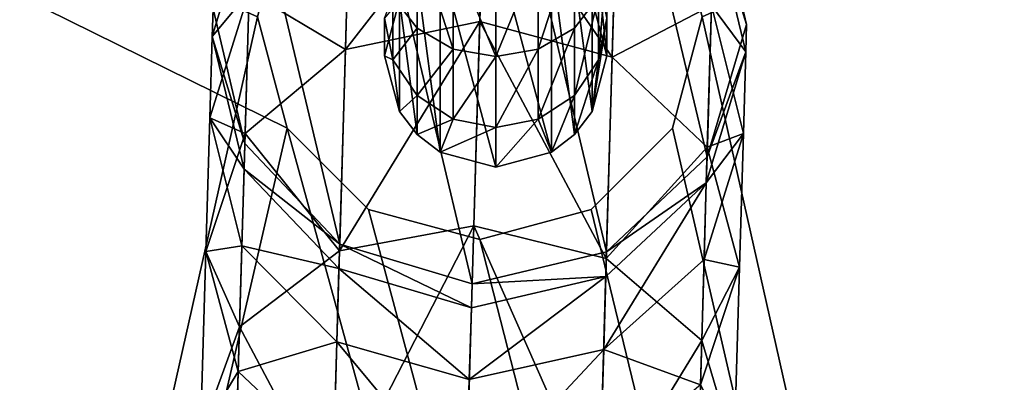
# Model space of a CAD drawing. Header units: millimetres. Extents: x -326 to 2371, y -557 to 1237.
# Tile 55 of 114: x 60.36 to 82.49, y 374.37 to 382.51. Entities that reach past the tile are written whole.
import ezdxf

# ---------------------------------------------------------------- set-up
doc = ezdxf.new("R2010")
doc.units = ezdxf.units.MM
doc.header["$LTSCALE"] = 25.4
doc.layers.get('0').update_dxf_attribs({"true_color": 0xff5454})

# ---------------------------------------------------------------- blocks, each defined once
blk = doc.blocks.new('MONO-BIURKOWA-7703.STL')
at = {"color": 250, "true_color": 0x262626}
mesh = blk.add_polyface(dxfattribs=at)
corners = [(1.381, 197.4, 761.884), (0.7, 382.577, 761.884), (0.7, 202.577, 761.884), (1.381, 387.753, 761.884), (3.379, 192.577, 761.884), (3.379, 392.577, 761.884), (6.558, 188.435, 761.884), (6.558, 396.719, 761.884), (10.7, 185.256, 761.884), (10.7, 399.897, 761.884), (15.524, 183.258, 761.884), (15.524, 401.895, 761.884), (20.7, 182.577, 761.884), (20.7, 402.577, 761.884), (120.7, 182.577, 761.884), (66.37, 380.077, 761.884), (65.7, 382.577, 761.884), (68.2, 378.247, 761.884), (70.7, 377.577, 761.884), (73.2, 378.247, 761.884), (75.03, 380.077, 761.884), (75.7, 382.577, 761.884), (68.2, 386.907, 761.884), (120.7, 402.577, 761.884), (66.37, 385.077, 761.884), (70.7, 387.577, 761.884), (73.2, 386.907, 761.884), (75.03, 385.077, 761.884), (125.876, 183.258, 761.884), (125.876, 401.895, 761.884), (130.7, 185.256, 761.884), (130.7, 399.897, 761.884), (134.842, 188.435, 761.884), (134.842, 396.719, 761.884), (138.021, 192.577, 761.884), (138.021, 392.577, 761.884), (140.019, 197.4, 761.884), (140.019, 387.753, 761.884), (140.7, 202.577, 761.884), (140.7, 382.577, 761.884)]
mesh.append_faces([[corners[k] for k in face] for face in [(0, 1, 2), (37, 38, 39)]], dxfattribs={"vtx0": -1, "color": 250})
mesh.append_faces([[corners[k] for k in face] for face in [(1, 0, 3), (3, 4, 5), (5, 6, 7), (7, 8, 9), (9, 10, 11), (11, 12, 13), (15, 14, 17), (17, 14, 18), (18, 14, 19), (19, 14, 20), (20, 14, 21), (13, 22, 23), (22, 13, 24), (24, 13, 16), (23, 28, 29), (29, 30, 31), (31, 32, 33), (33, 34, 35), (35, 36, 37)]], dxfattribs={"vtx0": -1, "vtx1": -1, "color": 250})
mesh.append_faces([[corners[k] for k in face] for face in [(13, 14, 15), (23, 21, 14)]], dxfattribs={"vtx0": -1, "vtx1": -1, "vtx2": -1, "color": 250})
mesh.append_faces([[corners[k] for k in face] for face in [(3, 0, 4), (5, 4, 6), (7, 6, 8), (9, 8, 10), (11, 10, 12), (13, 12, 14), (13, 15, 16), (23, 22, 25), (23, 25, 26), (23, 26, 27), (23, 27, 21), (23, 14, 28), (29, 28, 30), (31, 30, 32), (33, 32, 34), (35, 34, 36), (37, 36, 38)]], dxfattribs={"vtx0": -1, "vtx2": -1, "color": 250})
mesh = blk.add_polyface(dxfattribs=at)
corners = [(1.381, 387.753, 757.884), (0.7, 202.577, 757.884), (0.7, 382.577, 757.884), (1.381, 197.4, 757.884), (3.379, 392.577, 757.884), (3.379, 192.577, 757.884), (6.558, 396.719, 757.884), (6.558, 188.435, 757.884), (10.7, 399.897, 757.884), (10.7, 185.256, 757.884), (15.524, 401.895, 757.884), (15.524, 183.258, 757.884), (20.7, 402.577, 757.884), (20.7, 182.577, 757.884), (65.7, 382.577, 757.884), (66.37, 385.077, 757.884), (68.2, 386.907, 757.884), (120.7, 402.577, 757.884), (70.7, 387.577, 757.884), (73.2, 386.907, 757.884), (75.03, 385.077, 757.884), (75.7, 382.577, 757.884), (66.37, 380.077, 757.884), (120.7, 182.577, 757.884), (68.2, 378.247, 757.884), (70.7, 377.577, 757.884), (73.2, 378.247, 757.884), (75.03, 380.077, 757.884), (125.876, 401.895, 757.884), (125.876, 183.258, 757.884), (130.7, 399.897, 757.884), (130.7, 185.256, 757.884), (134.842, 396.719, 757.884), (134.842, 188.435, 757.884), (138.021, 392.577, 757.884), (138.021, 192.577, 757.884), (140.019, 387.753, 757.884), (140.019, 197.4, 757.884), (140.7, 382.577, 757.884), (140.7, 202.577, 757.884)]
mesh.append_faces([[corners[k] for k in face] for face in [(0, 1, 2), (37, 38, 39)]], dxfattribs={"vtx0": -1, "color": 250})
mesh.append_faces([[corners[k] for k in face] for face in [(1, 0, 3), (3, 4, 5), (5, 6, 7), (7, 8, 9), (9, 10, 11), (11, 12, 13), (14, 12, 15), (15, 12, 16), (16, 17, 18), (18, 17, 19), (19, 17, 20), (20, 17, 21), (13, 22, 23), (22, 13, 14), (23, 28, 29), (29, 30, 31), (31, 32, 33), (33, 34, 35), (35, 36, 37)]], dxfattribs={"vtx0": -1, "vtx1": -1, "color": 250})
mesh.append_faces([[corners[k] for k in face] for face in [(13, 12, 14), (23, 21, 17)]], dxfattribs={"vtx0": -1, "vtx1": -1, "vtx2": -1, "color": 250})
mesh.append_faces([[corners[k] for k in face] for face in [(3, 0, 4), (5, 4, 6), (7, 6, 8), (9, 8, 10), (11, 10, 12), (16, 12, 17), (23, 22, 24), (23, 24, 25), (23, 25, 26), (23, 26, 27), (23, 27, 21), (23, 17, 28), (29, 28, 30), (31, 30, 32), (33, 32, 34), (35, 34, 36), (37, 36, 38)]], dxfattribs={"vtx0": -1, "vtx2": -1, "color": 250})
mesh = blk.add_polyface(dxfattribs=at)
corners = [(65.593, 385.727, 761.884), (65.419, 379.729, 761.884), (64.703, 382.751, 761.884), (67.55, 377.47, 761.884), (67.852, 387.858, 761.884), (70.526, 376.579, 761.884), (70.874, 388.574, 761.884), (73.548, 377.296, 761.884), (73.85, 387.684, 761.884), (75.807, 379.427, 761.884), (75.981, 385.425, 761.884), (76.697, 382.402, 761.884)]
mesh.append_faces([[corners[k] for k in face] for face in [(0, 1, 2), (9, 10, 11)]], dxfattribs={"vtx0": -1, "color": 250})
mesh.append_faces([[corners[k] for k in face] for face in [(1, 0, 3), (3, 4, 5), (5, 6, 7), (7, 8, 9)]], dxfattribs={"vtx0": -1, "vtx1": -1, "color": 250})
mesh.append_faces([[corners[k] for k in face] for face in [(3, 0, 4), (5, 4, 6), (7, 6, 8), (9, 8, 10)]], dxfattribs={"vtx0": -1, "vtx2": -1, "color": 250})
mesh = blk.add_polyface(dxfattribs=at)
corners = [(67.677, 381.844, 1130.942), (70.795, 385.835, 1123.188), (67.774, 385.158, 1122.94), (70.697, 382.473, 1131.307)]
mesh.append_faces([[corners[k] for k in face] for face in [(0, 1, 2), (1, 0, 3)]], dxfattribs={"vtx0": -1, "color": 250})
mesh = blk.add_polyface(dxfattribs=at)
corners = [(70.795, 385.835, 1123.188), (73.675, 381.67, 1130.942), (73.771, 384.983, 1122.94), (70.697, 382.473, 1131.307)]
mesh.append_faces([[corners[k] for k in face] for face in [(0, 1, 2), (1, 0, 3)]], dxfattribs={"vtx0": -1, "color": 250})
mesh = blk.add_polyface(dxfattribs=at)
corners = [(65.574, 385.074, 1114.175), (64.703, 382.751, 1105.884), (64.685, 382.136, 1113.705), (65.593, 385.727, 1105.884)]
mesh.append_faces([[corners[k] for k in face] for face in [(0, 1, 2), (1, 0, 3)]], dxfattribs={"vtx0": -1, "color": 250})
mesh = blk.add_polyface(dxfattribs=at)
corners = [(76.697, 382.402, 1105.884), (75.962, 384.772, 1114.175), (76.68, 381.787, 1113.705), (75.981, 385.425, 1105.884)]
mesh.append_faces([[corners[k] for k in face] for face in [(0, 1, 2), (1, 0, 3)]], dxfattribs={"vtx0": -1, "color": 250})
mesh = blk.add_polyface(dxfattribs=at)
corners = [(75.981, 385.425, 761.884), (76.697, 382.402, 1105.884), (76.697, 382.402, 761.884), (75.981, 385.425, 1105.884)]
mesh.append_faces([[corners[k] for k in face] for face in [(0, 1, 2), (1, 0, 3)]], dxfattribs={"vtx0": -1, "color": 250})
mesh = blk.add_polyface(dxfattribs=at)
corners = [(67.677, 381.844, 1130.942), (65.518, 383.134, 1122.261), (65.425, 379.952, 1129.945), (67.774, 385.158, 1122.94)]
mesh.append_faces([[corners[k] for k in face] for face in [(0, 1, 2), (1, 0, 3)]], dxfattribs={"vtx0": -1, "color": 250})
mesh = blk.add_polyface(dxfattribs=at)
corners = [(65.518, 383.134, 1122.261), (64.685, 382.136, 1113.705), (64.631, 380.305, 1121.334), (65.574, 385.074, 1114.175)]
mesh.append_faces([[corners[k] for k in face] for face in [(0, 1, 2), (1, 0, 3)]], dxfattribs={"vtx0": -1, "color": 250})
mesh = blk.add_polyface(dxfattribs=at)
corners = [(75.906, 382.832, 1122.261), (73.675, 381.67, 1130.942), (75.813, 379.65, 1129.945), (73.771, 384.983, 1122.94)]
mesh.append_faces([[corners[k] for k in face] for face in [(0, 1, 2), (1, 0, 3)]], dxfattribs={"vtx0": -1, "color": 250})
at = {"color": 18, "true_color": 0x000000}
mesh = blk.add_polyface(dxfattribs=at)
corners = [(68.748, 383.032, 805.477), (69.29, 384.353, 802.594), (69.29, 382.323, 805.084), (68.748, 384.874, 803.216)]
mesh.append_faces([[corners[k] for k in face] for face in [(0, 1, 2), (1, 0, 3)]], dxfattribs={"vtx0": -1, "color": 18})
mesh = blk.add_polyface(dxfattribs=at)
corners = [(72.826, 384.353, 802.594), (73.367, 383.032, 805.477), (72.826, 382.323, 805.084), (73.367, 384.874, 803.216)]
mesh.append_faces([[corners[k] for k in face] for face in [(0, 1, 2), (1, 0, 3)]], dxfattribs={"vtx0": -1, "color": 18})
at = {"color": 250, "true_color": 0x262626}
mesh = blk.add_polyface(dxfattribs=at)
corners = [(76.68, 381.787, 1113.705), (75.906, 382.832, 1122.261), (76.626, 379.956, 1121.334), (75.962, 384.772, 1114.175)]
mesh.append_faces([[corners[k] for k in face] for face in [(0, 1, 2), (1, 0, 3)]], dxfattribs={"vtx0": -1, "color": 250})
at = {"color": 18, "true_color": 0x000000}
mesh = blk.add_polyface(dxfattribs=at)
corners = [(70.101, 381.849, 804.821), (69.29, 384.353, 802.594), (70.101, 384.005, 802.179), (69.29, 382.323, 805.084)]
mesh.append_faces([[corners[k] for k in face] for face in [(0, 1, 2), (1, 0, 3)]], dxfattribs={"vtx0": -1, "color": 18})
mesh = blk.add_polyface(dxfattribs=at)
corners = [(72.826, 384.353, 802.594), (72.014, 381.849, 804.821), (72.014, 384.005, 802.179), (72.826, 382.323, 805.084)]
mesh.append_faces([[corners[k] for k in face] for face in [(0, 1, 2), (1, 0, 3)]], dxfattribs={"vtx0": -1, "color": 18})
mesh = blk.add_polyface(dxfattribs=at)
corners = [(68.893, 380.449, 822.793), (68.893, 382.948, 822.859), (68.558, 381.699, 822.826), (69.29, 379.932, 822.779), (69.29, 383.466, 822.873), (69.808, 379.535, 822.768), (69.808, 383.863, 822.884), (71.058, 379.2, 822.759), (71.058, 384.198, 822.893), (72.308, 379.535, 822.768), (72.308, 383.863, 822.884), (72.826, 379.932, 822.779), (72.826, 383.466, 822.873), (73.223, 380.449, 822.793), (73.223, 382.948, 822.859), (73.558, 381.699, 822.826)]
mesh.append_faces([[corners[k] for k in face] for face in [(0, 1, 2), (14, 13, 15)]], dxfattribs={"vtx0": -1, "color": 18})
mesh.append_faces([[corners[k] for k in face] for face in [(1, 3, 4), (4, 5, 6), (6, 7, 8), (8, 9, 10), (10, 11, 12), (12, 13, 14)]], dxfattribs={"vtx0": -1, "vtx1": -1, "color": 18})
mesh.append_faces([[corners[k] for k in face] for face in [(1, 0, 3), (4, 3, 5), (6, 5, 7), (8, 7, 9), (10, 9, 11), (12, 11, 13)]], dxfattribs={"vtx0": -1, "vtx2": -1, "color": 18})
mesh = blk.add_polyface(dxfattribs=at)
corners = [(71.058, 381.682, 804.729), (70.101, 384.005, 802.179), (71.058, 383.883, 802.033), (70.101, 381.849, 804.821)]
mesh.append_faces([[corners[k] for k in face] for face in [(0, 1, 2), (1, 0, 3)]], dxfattribs={"vtx0": -1, "color": 18})
mesh = blk.add_polyface(dxfattribs=at)
corners = [(72.014, 384.005, 802.179), (71.058, 381.682, 804.729), (71.058, 383.883, 802.033), (72.014, 381.849, 804.821)]
mesh.append_faces([[corners[k] for k in face] for face in [(0, 1, 2), (1, 0, 3)]], dxfattribs={"vtx0": -1, "color": 18})
mesh = blk.add_polyface(dxfattribs=at)
corners = [(73.558, 383.869, 805.941), (73.367, 381.605, 809.727), (73.367, 383.032, 805.477)]
mesh.append_faces([[corners[k] for k in face] for face in [(0, 1, 2)]], dxfattribs={"color": 18})
mesh = blk.add_polyface(dxfattribs=at)
corners = [(73.558, 383.869, 805.941), (73.558, 382.546, 809.912), (73.367, 381.605, 809.727)]
mesh.append_faces([[corners[k] for k in face] for face in [(0, 1, 2)]], dxfattribs={"color": 18})
mesh = blk.add_polyface(dxfattribs=at)
corners = [(73.367, 383.487, 810.097), (73.223, 382.948, 822.859), (73.558, 381.699, 822.826)]
mesh.append_faces([[corners[k] for k in face] for face in [(0, 1, 2)]], dxfattribs={"color": 18})
mesh = blk.add_polyface(dxfattribs=at)
corners = [(73.367, 383.487, 810.097), (73.558, 381.699, 822.826), (73.558, 382.546, 809.912)]
mesh.append_faces([[corners[k] for k in face] for face in [(0, 1, 2)]], dxfattribs={"color": 18})
at = {"color": 250, "true_color": 0x262626}
mesh = blk.add_polyface(dxfattribs=at)
corners = [(65.425, 379.952, 1129.945), (64.631, 380.305, 1121.334), (64.544, 377.304, 1128.583), (65.518, 383.134, 1122.261)]
mesh.append_faces([[corners[k] for k in face] for face in [(0, 1, 2), (1, 0, 3)]], dxfattribs={"vtx0": -1, "color": 250})
at = {"color": 18, "true_color": 0x000000}
mesh = blk.add_polyface(dxfattribs=at)
corners = [(68.748, 383.032, 805.477), (68.748, 381.605, 809.727), (68.558, 382.546, 809.912)]
mesh.append_faces([[corners[k] for k in face] for face in [(0, 1, 2)]], dxfattribs={"color": 18})
mesh = blk.add_polyface(dxfattribs=at)
corners = [(68.893, 382.948, 822.859), (68.558, 382.546, 809.912), (68.558, 381.699, 822.826)]
mesh.append_faces([[corners[k] for k in face] for face in [(0, 1, 2)]], dxfattribs={"color": 18})
mesh = blk.add_polyface(dxfattribs=at)
corners = [(68.748, 383.032, 805.477), (69.29, 382.323, 805.084), (68.748, 381.605, 809.727)]
mesh.append_faces([[corners[k] for k in face] for face in [(0, 1, 2)]], dxfattribs={"color": 18})
mesh = blk.add_polyface(dxfattribs=at)
corners = [(73.367, 383.032, 805.477), (72.826, 380.808, 809.57), (72.826, 382.323, 805.084)]
mesh.append_faces([[corners[k] for k in face] for face in [(0, 1, 2)]], dxfattribs={"color": 18})
mesh = blk.add_polyface(dxfattribs=at)
corners = [(73.367, 383.032, 805.477), (73.367, 381.605, 809.727), (72.826, 380.808, 809.57)]
mesh.append_faces([[corners[k] for k in face] for face in [(0, 1, 2)]], dxfattribs={"color": 18})
at = {"color": 250, "true_color": 0x262626}
mesh = blk.add_polyface(dxfattribs=at)
corners = [(64.685, 382.136, 1113.705), (65.419, 379.729, 1105.884), (65.402, 379.151, 1113.236), (64.703, 382.751, 1105.884)]
mesh.append_faces([[corners[k] for k in face] for face in [(0, 1, 2), (1, 0, 3)]], dxfattribs={"vtx0": -1, "color": 250})
mesh = blk.add_polyface(dxfattribs=at)
corners = [(64.703, 382.751, 1105.884), (65.419, 379.729, 761.884), (65.419, 379.729, 1105.884), (64.703, 382.751, 761.884)]
mesh.append_faces([[corners[k] for k in face] for face in [(0, 1, 2), (1, 0, 3)]], dxfattribs={"vtx0": -1, "color": 250})
mesh = blk.add_polyface(dxfattribs=at)
corners = [(76.626, 379.956, 1121.334), (75.813, 379.65, 1129.945), (76.539, 376.955, 1128.583), (75.906, 382.832, 1122.261)]
mesh.append_faces([[corners[k] for k in face] for face in [(0, 1, 2), (1, 0, 3)]], dxfattribs={"vtx0": -1, "color": 250})
mesh = blk.add_polyface(dxfattribs=at)
corners = [(65.7, 382.577, 757.884), (66.37, 380.077, 761.884), (66.37, 380.077, 757.884), (65.7, 382.577, 761.884)]
mesh.append_faces([[corners[k] for k in face] for face in [(0, 1, 2), (1, 0, 3)]], dxfattribs={"vtx0": -1, "color": 250})
mesh = blk.add_polyface(dxfattribs=at)
corners = [(67.546, 377.321, 1138.327), (70.697, 382.473, 1131.307), (67.677, 381.844, 1130.942), (70.564, 377.884, 1138.8)]
mesh.append_faces([[corners[k] for k in face] for face in [(0, 1, 2), (1, 0, 3)]], dxfattribs={"vtx0": -1, "color": 250})
at = {"color": 18, "true_color": 0x000000}
mesh = blk.add_polyface(dxfattribs=at)
corners = [(68.558, 382.546, 809.912), (68.748, 381.605, 809.727), (68.558, 381.699, 822.826)]
mesh.append_faces([[corners[k] for k in face] for face in [(0, 1, 2)]], dxfattribs={"color": 18})
at = {"color": 250, "true_color": 0x262626}
mesh = blk.add_polyface(dxfattribs=at)
corners = [(70.697, 382.473, 1131.307), (73.543, 377.147, 1138.327), (73.675, 381.67, 1130.942), (70.564, 377.884, 1138.8)]
mesh.append_faces([[corners[k] for k in face] for face in [(0, 1, 2), (1, 0, 3)]], dxfattribs={"vtx0": -1, "color": 250})
at = {"color": 18, "true_color": 0x000000}
mesh = blk.add_polyface(dxfattribs=at)
corners = [(73.558, 382.546, 809.912), (73.223, 380.449, 822.793), (73.367, 381.605, 809.727)]
mesh.append_faces([[corners[k] for k in face] for face in [(0, 1, 2)]], dxfattribs={"color": 18})
mesh = blk.add_polyface(dxfattribs=at)
corners = [(73.558, 382.546, 809.912), (73.558, 381.699, 822.826), (73.223, 380.449, 822.793)]
mesh.append_faces([[corners[k] for k in face] for face in [(0, 1, 2)]], dxfattribs={"color": 18})
at = {"color": 250, "true_color": 0x262626}
mesh = blk.add_polyface(dxfattribs=at)
corners = [(75.7, 382.577, 761.884), (75.03, 380.077, 757.884), (75.03, 380.077, 761.884), (75.7, 382.577, 757.884)]
mesh.append_faces([[corners[k] for k in face] for face in [(0, 1, 2), (1, 0, 3)]], dxfattribs={"vtx0": -1, "color": 250})
at = {"color": 18, "true_color": 0x000000}
mesh = blk.add_polyface(dxfattribs=at)
corners = [(69.29, 382.323, 805.084), (69.29, 380.808, 809.57), (68.748, 381.605, 809.727)]
mesh.append_faces([[corners[k] for k in face] for face in [(0, 1, 2)]], dxfattribs={"color": 18})
mesh = blk.add_polyface(dxfattribs=at)
corners = [(69.29, 380.808, 809.57), (69.29, 382.323, 805.084), (70.101, 381.849, 804.821)]
mesh.append_faces([[corners[k] for k in face] for face in [(0, 1, 2)]], dxfattribs={"color": 18})
mesh = blk.add_polyface(dxfattribs=at)
corners = [(72.014, 380.275, 809.466), (72.014, 381.849, 804.821), (72.826, 382.323, 805.084)]
mesh.append_faces([[corners[k] for k in face] for face in [(0, 1, 2)]], dxfattribs={"color": 18})
mesh = blk.add_polyface(dxfattribs=at)
corners = [(72.826, 380.808, 809.57), (72.014, 380.275, 809.466), (72.826, 382.323, 805.084)]
mesh.append_faces([[corners[k] for k in face] for face in [(0, 1, 2)]], dxfattribs={"color": 18})
at = {"color": 250, "true_color": 0x262626}
mesh = blk.add_polyface(dxfattribs=at)
corners = [(75.807, 379.427, 1105.884), (76.68, 381.787, 1113.705), (75.79, 378.849, 1113.236), (76.697, 382.402, 1105.884)]
mesh.append_faces([[corners[k] for k in face] for face in [(0, 1, 2), (1, 0, 3)]], dxfattribs={"vtx0": -1, "color": 250})
mesh = blk.add_polyface(dxfattribs=at)
corners = [(76.697, 382.402, 761.884), (75.807, 379.427, 1105.884), (75.807, 379.427, 761.884), (76.697, 382.402, 1105.884)]
mesh.append_faces([[corners[k] for k in face] for face in [(0, 1, 2), (1, 0, 3)]], dxfattribs={"vtx0": -1, "color": 250})
mesh = blk.add_polyface(dxfattribs=at)
corners = [(64.631, 380.305, 1121.334), (65.402, 379.151, 1113.236), (65.352, 377.43, 1120.407), (64.685, 382.136, 1113.705)]
mesh.append_faces([[corners[k] for k in face] for face in [(0, 1, 2), (1, 0, 3)]], dxfattribs={"vtx0": -1, "color": 250})
mesh = blk.add_polyface(dxfattribs=at)
corners = [(67.546, 377.321, 1138.327), (65.425, 379.952, 1129.945), (65.299, 375.609, 1137.036), (67.677, 381.844, 1130.942)]
mesh.append_faces([[corners[k] for k in face] for face in [(0, 1, 2), (1, 0, 3)]], dxfattribs={"vtx0": -1, "color": 250})
at = {"color": 18, "true_color": 0x000000}
mesh = blk.add_polyface(dxfattribs=at)
corners = [(69.29, 380.808, 809.57), (70.101, 381.849, 804.821), (70.101, 380.275, 809.466)]
mesh.append_faces([[corners[k] for k in face] for face in [(0, 1, 2)]], dxfattribs={"color": 18})
mesh = blk.add_polyface(dxfattribs=at)
corners = [(70.101, 380.275, 809.466), (70.101, 381.849, 804.821), (71.058, 381.682, 804.729)]
mesh.append_faces([[corners[k] for k in face] for face in [(0, 1, 2)]], dxfattribs={"color": 18})
mesh = blk.add_polyface(dxfattribs=at)
corners = [(71.058, 380.088, 809.429), (71.058, 381.682, 804.729), (72.014, 381.849, 804.821)]
mesh.append_faces([[corners[k] for k in face] for face in [(0, 1, 2)]], dxfattribs={"color": 18})
mesh = blk.add_polyface(dxfattribs=at)
corners = [(72.014, 380.275, 809.466), (71.058, 380.088, 809.429), (72.014, 381.849, 804.821)]
mesh.append_faces([[corners[k] for k in face] for face in [(0, 1, 2)]], dxfattribs={"color": 18})
mesh = blk.add_polyface(dxfattribs=at)
corners = [(68.558, 381.699, 822.826), (68.748, 381.605, 809.727), (68.893, 380.449, 822.793)]
mesh.append_faces([[corners[k] for k in face] for face in [(0, 1, 2)]], dxfattribs={"color": 18})
mesh = blk.add_polyface(dxfattribs=at)
corners = [(68.748, 381.605, 809.727), (69.29, 380.808, 809.57), (68.893, 380.449, 822.793)]
mesh.append_faces([[corners[k] for k in face] for face in [(0, 1, 2)]], dxfattribs={"color": 18})
mesh = blk.add_polyface(dxfattribs=at)
corners = [(70.101, 380.275, 809.466), (71.058, 381.682, 804.729), (71.058, 380.088, 809.429)]
mesh.append_faces([[corners[k] for k in face] for face in [(0, 1, 2)]], dxfattribs={"color": 18})
mesh = blk.add_polyface(dxfattribs=at)
corners = [(73.367, 381.605, 809.727), (72.826, 379.932, 822.779), (72.826, 380.808, 809.57)]
mesh.append_faces([[corners[k] for k in face] for face in [(0, 1, 2)]], dxfattribs={"color": 18})
mesh = blk.add_polyface(dxfattribs=at)
corners = [(73.367, 381.605, 809.727), (73.223, 380.449, 822.793), (72.826, 379.932, 822.779)]
mesh.append_faces([[corners[k] for k in face] for face in [(0, 1, 2)]], dxfattribs={"color": 18})
at = {"color": 250, "true_color": 0x262626}
mesh = blk.add_polyface(dxfattribs=at)
corners = [(75.813, 379.65, 1129.945), (73.543, 377.147, 1138.327), (75.687, 375.307, 1137.036), (73.675, 381.67, 1130.942)]
mesh.append_faces([[corners[k] for k in face] for face in [(0, 1, 2), (1, 0, 3)]], dxfattribs={"vtx0": -1, "color": 250})
mesh = blk.add_polyface(dxfattribs=at)
corners = [(75.79, 378.849, 1113.236), (76.626, 379.956, 1121.334), (75.74, 377.128, 1120.407), (76.68, 381.787, 1113.705)]
mesh.append_faces([[corners[k] for k in face] for face in [(0, 1, 2), (1, 0, 3)]], dxfattribs={"vtx0": -1, "color": 250})
at = {"color": 18, "true_color": 0x000000}
mesh = blk.add_polyface(dxfattribs=at)
corners = [(69.29, 380.808, 809.57), (69.29, 379.932, 822.779), (68.893, 380.449, 822.793)]
mesh.append_faces([[corners[k] for k in face] for face in [(0, 1, 2)]], dxfattribs={"color": 18})
mesh = blk.add_polyface(dxfattribs=at)
corners = [(69.29, 379.932, 822.779), (69.29, 380.808, 809.57), (70.101, 380.275, 809.466)]
mesh.append_faces([[corners[k] for k in face] for face in [(0, 1, 2)]], dxfattribs={"color": 18})
mesh = blk.add_polyface(dxfattribs=at)
corners = [(72.308, 379.535, 822.768), (72.014, 380.275, 809.466), (72.826, 380.808, 809.57)]
mesh.append_faces([[corners[k] for k in face] for face in [(0, 1, 2)]], dxfattribs={"color": 18})
mesh = blk.add_polyface(dxfattribs=at)
corners = [(72.826, 379.932, 822.779), (72.308, 379.535, 822.768), (72.826, 380.808, 809.57)]
mesh.append_faces([[corners[k] for k in face] for face in [(0, 1, 2)]], dxfattribs={"color": 18})
at = {"color": 250, "true_color": 0x262626}
mesh = blk.add_polyface(dxfattribs=at)
corners = [(64.544, 377.304, 1128.583), (65.352, 377.43, 1120.407), (65.27, 374.609, 1127.221), (64.631, 380.305, 1121.334)]
mesh.append_faces([[corners[k] for k in face] for face in [(0, 1, 2), (1, 0, 3)]], dxfattribs={"vtx0": -1, "color": 250})
at = {"color": 18, "true_color": 0x000000}
mesh = blk.add_polyface(dxfattribs=at)
corners = [(69.29, 379.932, 822.779), (70.101, 380.275, 809.466), (69.808, 379.535, 822.768)]
mesh.append_faces([[corners[k] for k in face] for face in [(0, 1, 2)]], dxfattribs={"color": 18})
mesh = blk.add_polyface(dxfattribs=at)
corners = [(69.808, 379.535, 822.768), (70.101, 380.275, 809.466), (71.058, 380.088, 809.429)]
mesh.append_faces([[corners[k] for k in face] for face in [(0, 1, 2)]], dxfattribs={"color": 18})
mesh = blk.add_polyface(dxfattribs=at)
corners = [(71.058, 379.2, 822.759), (71.058, 380.088, 809.429), (72.014, 380.275, 809.466)]
mesh.append_faces([[corners[k] for k in face] for face in [(0, 1, 2)]], dxfattribs={"color": 18})
mesh = blk.add_polyface(dxfattribs=at)
corners = [(72.308, 379.535, 822.768), (71.058, 379.2, 822.759), (72.014, 380.275, 809.466)]
mesh.append_faces([[corners[k] for k in face] for face in [(0, 1, 2)]], dxfattribs={"color": 18})
at = {"color": 250, "true_color": 0x262626}
mesh = blk.add_polyface(dxfattribs=at)
corners = [(66.37, 380.077, 761.884), (68.2, 378.247, 757.884), (66.37, 380.077, 757.884), (68.2, 378.247, 761.884)]
mesh.append_faces([[corners[k] for k in face] for face in [(0, 1, 2), (1, 0, 3)]], dxfattribs={"vtx0": -1, "color": 250})
at = {"color": 18, "true_color": 0x000000}
mesh = blk.add_polyface(dxfattribs=at)
corners = [(69.808, 379.535, 822.768), (71.058, 380.088, 809.429), (71.058, 379.2, 822.759)]
mesh.append_faces([[corners[k] for k in face] for face in [(0, 1, 2)]], dxfattribs={"color": 18})
at = {"color": 250, "true_color": 0x262626}
mesh = blk.add_polyface(dxfattribs=at)
corners = [(73.2, 378.247, 761.884), (75.03, 380.077, 757.884), (73.2, 378.247, 757.884), (75.03, 380.077, 761.884)]
mesh.append_faces([[corners[k] for k in face] for face in [(0, 1, 2), (1, 0, 3)]], dxfattribs={"vtx0": -1, "color": 250})
mesh = blk.add_polyface(dxfattribs=at)
corners = [(65.299, 375.609, 1137.036), (64.544, 377.304, 1128.583), (64.425, 373.206, 1135.273), (65.425, 379.952, 1129.945)]
mesh.append_faces([[corners[k] for k in face] for face in [(0, 1, 2), (1, 0, 3)]], dxfattribs={"vtx0": -1, "color": 250})
mesh = blk.add_polyface(dxfattribs=at)
corners = [(75.74, 377.128, 1120.407), (76.539, 376.955, 1128.583), (75.658, 374.307, 1127.221), (76.626, 379.956, 1121.334)]
mesh.append_faces([[corners[k] for k in face] for face in [(0, 1, 2), (1, 0, 3)]], dxfattribs={"vtx0": -1, "color": 250})
mesh = blk.add_polyface(dxfattribs=at)
corners = [(65.402, 379.151, 1113.236), (67.55, 377.47, 1105.884), (67.534, 376.919, 1112.892), (65.419, 379.729, 1105.884)]
mesh.append_faces([[corners[k] for k in face] for face in [(0, 1, 2), (1, 0, 3)]], dxfattribs={"vtx0": -1, "color": 250})
mesh = blk.add_polyface(dxfattribs=at)
corners = [(65.419, 379.729, 1105.884), (67.55, 377.47, 761.884), (67.55, 377.47, 1105.884), (65.419, 379.729, 761.884)]
mesh.append_faces([[corners[k] for k in face] for face in [(0, 1, 2), (1, 0, 3)]], dxfattribs={"vtx0": -1, "color": 250})
mesh = blk.add_polyface(dxfattribs=at)
corners = [(76.539, 376.955, 1128.583), (75.687, 375.307, 1137.036), (76.42, 372.857, 1135.273), (75.813, 379.65, 1129.945)]
mesh.append_faces([[corners[k] for k in face] for face in [(0, 1, 2), (1, 0, 3)]], dxfattribs={"vtx0": -1, "color": 250})
mesh = blk.add_polyface(dxfattribs=at)
corners = [(75.79, 378.849, 1113.236), (73.548, 377.296, 1105.884), (75.807, 379.427, 1105.884), (73.532, 376.744, 1112.892)]
mesh.append_faces([[corners[k] for k in face] for face in [(0, 1, 2), (1, 0, 3)]], dxfattribs={"vtx0": -1, "color": 250})
mesh = blk.add_polyface(dxfattribs=at)
corners = [(75.807, 379.427, 1105.884), (73.548, 377.296, 761.884), (75.807, 379.427, 761.884), (73.548, 377.296, 1105.884)]
mesh.append_faces([[corners[k] for k in face] for face in [(0, 1, 2), (1, 0, 3)]], dxfattribs={"vtx0": -1, "color": 250})
mesh = blk.add_polyface(dxfattribs=at)
corners = [(65.352, 377.43, 1120.407), (67.534, 376.919, 1112.892), (67.487, 375.278, 1119.729), (65.402, 379.151, 1113.236)]
mesh.append_faces([[corners[k] for k in face] for face in [(0, 1, 2), (1, 0, 3)]], dxfattribs={"vtx0": -1, "color": 250})
mesh = blk.add_polyface(dxfattribs=at)
corners = [(75.79, 378.849, 1113.236), (73.484, 375.104, 1119.729), (73.532, 376.744, 1112.892), (75.74, 377.128, 1120.407)]
mesh.append_faces([[corners[k] for k in face] for face in [(0, 1, 2), (1, 0, 3)]], dxfattribs={"vtx0": -1, "color": 250})
mesh = blk.add_polyface(dxfattribs=at)
corners = [(68.2, 378.247, 761.884), (70.7, 377.577, 757.884), (68.2, 378.247, 757.884), (70.7, 377.577, 761.884)]
mesh.append_faces([[corners[k] for k in face] for face in [(0, 1, 2), (1, 0, 3)]], dxfattribs={"vtx0": -1, "color": 250})
mesh = blk.add_polyface(dxfattribs=at)
corners = [(70.7, 377.577, 761.884), (73.2, 378.247, 757.884), (70.7, 377.577, 757.884), (73.2, 378.247, 761.884)]
mesh.append_faces([[corners[k] for k in face] for face in [(0, 1, 2), (1, 0, 3)]], dxfattribs={"vtx0": -1, "color": 250})
mesh = blk.add_polyface(dxfattribs=at)
corners = [(67.382, 371.698, 1144.913), (70.564, 377.884, 1138.8), (67.546, 377.321, 1138.327), (70.398, 372.179, 1145.482)]
mesh.append_faces([[corners[k] for k in face] for face in [(0, 1, 2), (1, 0, 3)]], dxfattribs={"vtx0": -1, "color": 250})
mesh = blk.add_polyface(dxfattribs=at)
corners = [(70.564, 377.884, 1138.8), (73.38, 371.524, 1144.913), (73.543, 377.147, 1138.327), (70.398, 372.179, 1145.482)]
mesh.append_faces([[corners[k] for k in face] for face in [(0, 1, 2), (1, 0, 3)]], dxfattribs={"vtx0": -1, "color": 250})
mesh = blk.add_polyface(dxfattribs=at)
corners = [(65.27, 374.609, 1127.221), (67.487, 375.278, 1119.729), (67.408, 372.589, 1126.224), (65.352, 377.43, 1120.407)]
mesh.append_faces([[corners[k] for k in face] for face in [(0, 1, 2), (1, 0, 3)]], dxfattribs={"vtx0": -1, "color": 250})
mesh = blk.add_polyface(dxfattribs=at)
corners = [(70.51, 376.038, 1112.767), (67.55, 377.47, 1105.884), (70.526, 376.579, 1105.884), (67.534, 376.919, 1112.892)]
mesh.append_faces([[corners[k] for k in face] for face in [(0, 1, 2), (1, 0, 3)]], dxfattribs={"vtx0": -1, "color": 250})
mesh = blk.add_polyface(dxfattribs=at)
corners = [(70.526, 376.579, 1105.884), (67.55, 377.47, 761.884), (70.526, 376.579, 761.884), (67.55, 377.47, 1105.884)]
mesh.append_faces([[corners[k] for k in face] for face in [(0, 1, 2), (1, 0, 3)]], dxfattribs={"vtx0": -1, "color": 250})
mesh = blk.add_polyface(dxfattribs=at)
corners = [(64.425, 373.206, 1135.273), (65.27, 374.609, 1127.221), (65.158, 370.757, 1133.509), (64.544, 377.304, 1128.583)]
mesh.append_faces([[corners[k] for k in face] for face in [(0, 1, 2), (1, 0, 3)]], dxfattribs={"vtx0": -1, "color": 250})
mesh = blk.add_polyface(dxfattribs=at)
corners = [(67.382, 371.698, 1144.913), (65.299, 375.609, 1137.036), (65.142, 370.21, 1143.36), (67.546, 377.321, 1138.327)]
mesh.append_faces([[corners[k] for k in face] for face in [(0, 1, 2), (1, 0, 3)]], dxfattribs={"vtx0": -1, "color": 250})
mesh = blk.add_polyface(dxfattribs=at)
corners = [(73.532, 376.744, 1112.892), (70.526, 376.579, 1105.884), (73.548, 377.296, 1105.884), (70.51, 376.038, 1112.767)]
mesh.append_faces([[corners[k] for k in face] for face in [(0, 1, 2), (1, 0, 3)]], dxfattribs={"vtx0": -1, "color": 250})
mesh = blk.add_polyface(dxfattribs=at)
corners = [(73.548, 377.296, 1105.884), (70.526, 376.579, 761.884), (73.548, 377.296, 761.884), (70.526, 376.579, 1105.884)]
mesh.append_faces([[corners[k] for k in face] for face in [(0, 1, 2), (1, 0, 3)]], dxfattribs={"vtx0": -1, "color": 250})
mesh = blk.add_polyface(dxfattribs=at)
corners = [(75.687, 375.307, 1137.036), (73.38, 371.524, 1144.913), (75.53, 369.908, 1143.36), (73.543, 377.147, 1138.327)]
mesh.append_faces([[corners[k] for k in face] for face in [(0, 1, 2), (1, 0, 3)]], dxfattribs={"vtx0": -1, "color": 250})
mesh = blk.add_polyface(dxfattribs=at)
corners = [(73.484, 375.104, 1119.729), (75.658, 374.307, 1127.221), (73.406, 372.414, 1126.224), (75.74, 377.128, 1120.407)]
mesh.append_faces([[corners[k] for k in face] for face in [(0, 1, 2), (1, 0, 3)]], dxfattribs={"vtx0": -1, "color": 250})
mesh = blk.add_polyface(dxfattribs=at)
corners = [(75.658, 374.307, 1127.221), (76.42, 372.857, 1135.273), (75.546, 370.455, 1133.509), (76.539, 376.955, 1128.583)]
mesh.append_faces([[corners[k] for k in face] for face in [(0, 1, 2), (1, 0, 3)]], dxfattribs={"vtx0": -1, "color": 250})
mesh = blk.add_polyface(dxfattribs=at)
corners = [(70.463, 374.427, 1119.48), (67.534, 376.919, 1112.892), (70.51, 376.038, 1112.767), (67.487, 375.278, 1119.729)]
mesh.append_faces([[corners[k] for k in face] for face in [(0, 1, 2), (1, 0, 3)]], dxfattribs={"vtx0": -1, "color": 250})
mesh = blk.add_polyface(dxfattribs=at)
corners = [(73.532, 376.744, 1112.892), (70.463, 374.427, 1119.48), (70.51, 376.038, 1112.767), (73.484, 375.104, 1119.729)]
mesh.append_faces([[corners[k] for k in face] for face in [(0, 1, 2), (1, 0, 3)]], dxfattribs={"vtx0": -1, "color": 250})
mesh = blk.add_polyface(dxfattribs=at)
corners = [(65.142, 370.21, 1143.36), (64.425, 373.206, 1135.273), (64.277, 368.113, 1141.239), (65.299, 375.609, 1137.036)]
mesh.append_faces([[corners[k] for k in face] for face in [(0, 1, 2), (1, 0, 3)]], dxfattribs={"vtx0": -1, "color": 250})
mesh = blk.add_polyface(dxfattribs=at)
corners = [(70.386, 371.786, 1125.859), (67.487, 375.278, 1119.729), (70.463, 374.427, 1119.48), (67.408, 372.589, 1126.224)]
mesh.append_faces([[corners[k] for k in face] for face in [(0, 1, 2), (1, 0, 3)]], dxfattribs={"vtx0": -1, "color": 250})
mesh = blk.add_polyface(dxfattribs=at)
corners = [(76.42, 372.857, 1135.273), (75.53, 369.908, 1143.36), (76.272, 367.764, 1141.239), (75.687, 375.307, 1137.036)]
mesh.append_faces([[corners[k] for k in face] for face in [(0, 1, 2), (1, 0, 3)]], dxfattribs={"vtx0": -1, "color": 250})
mesh = blk.add_polyface(dxfattribs=at)
corners = [(73.484, 375.104, 1119.729), (70.386, 371.786, 1125.859), (70.463, 374.427, 1119.48), (73.406, 372.414, 1126.224)]
mesh.append_faces([[corners[k] for k in face] for face in [(0, 1, 2), (1, 0, 3)]], dxfattribs={"vtx0": -1, "color": 250})
mesh = blk.add_polyface(dxfattribs=at)
corners = [(65.158, 370.757, 1133.509), (67.408, 372.589, 1126.224), (67.302, 368.917, 1132.219), (65.27, 374.609, 1127.221)]
mesh.append_faces([[corners[k] for k in face] for face in [(0, 1, 2), (1, 0, 3)]], dxfattribs={"vtx0": -1, "color": 250})

msp = doc.modelspace()

# ---------------------------------------------------------------- block references
at = {"color": 0}
msp.add_blockref('MONO-BIURKOWA-7703.STL', (0, 0, -757.742), dxfattribs=at)

# ---------------------------------------------------------------- meshes
at = {"color": 7, "true_color": 0xffffff}
mesh = msp.add_polyface(dxfattribs=at)
corners = [(2370.605, -556.941), (-326.089, 396.26), (-326.089, -556.941), (2370.605, 396.26)]
mesh.append_faces([[corners[k] for k in face] for face in [(0, 1, 2), (1, 0, 3)]], dxfattribs={"vtx0": -1, "color": 7})

doc.saveas('drawing.dxf')
